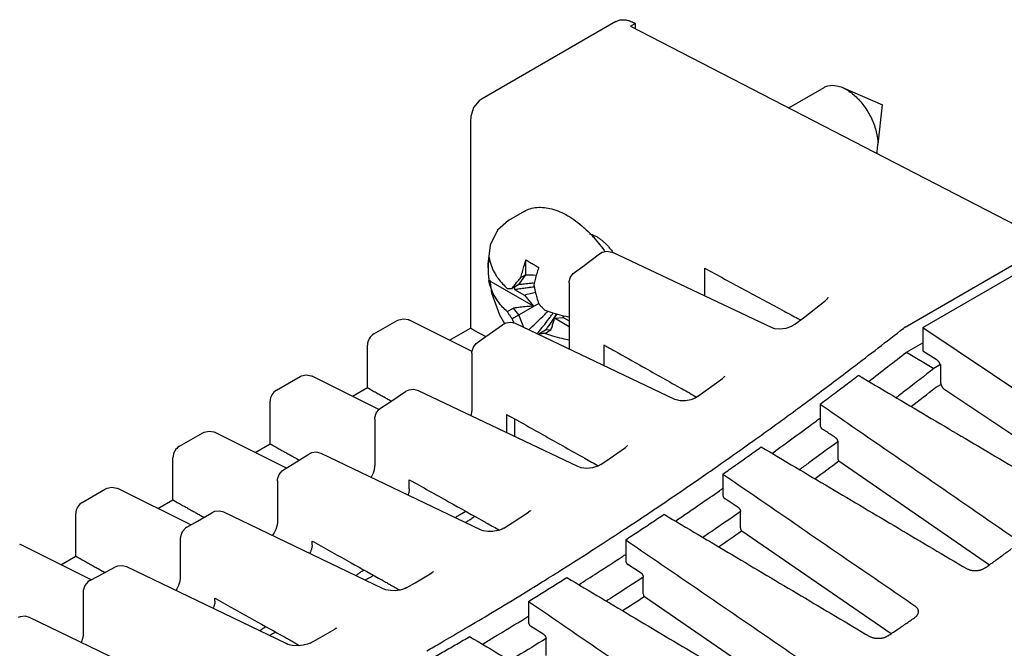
# Model space of a CAD drawing. Header units: inches. Extents: x 0 to 22, y 0 to 17.
# Tile 11 of 44: x 3.2 to 4.8, y 6.4 to 7.4. Entities that reach past the tile are written whole.
import ezdxf

# ---------------------------------------------------------------- set-up
doc = ezdxf.new("R2010")
doc.units = ezdxf.units.IN
doc.header["$LTSCALE"] = 1.21
doc.header["$MEASUREMENT"] = 0
doc.layers.get('0').update_dxf_attribs({"linetype": 'CONTINUOUS'})

msp = doc.modelspace()

# ---------------------------------------------------------------- linework, layer by layer
at = {"color": 7, "linetype": 'CONTINUOUS'}
for p, q in [((4.1727, 7.418), (3.9654, 7.2983)), ((4.1956, 7.411), (4.2027, 7.415)), ((4.2005, 7.4162), (4.2027, 7.415)), ((4.2027, 7.415), (4.2027, 7.4073)), ((4.1956, 7.411), (4.8461, 7.0747)), ((4.4405, 7.2844), (4.4953, 7.316)), ((4.5238, 7.3156), (4.5859, 7.2887)), ((4.579, 7.228), (4.5859, 7.2887)), ((3.9473, 7.2627), (3.9473, 6.943)), ((4.5782, 7.2214), (4.5786, 7.2281)), ((4.0305, 7.1239), (4.0065, 7.11)), ((4.1365, 7.0846), (4.1396, 7.0864)), ((3.9781, 7.0717), (3.9742, 7.0421)), ((4.6211, 6.9448), (4.8461, 7.0747)), ((4.6482, 6.9441), (4.8603, 7.0666)), ((4.0331, 7.0258), (4.0331, 7.0477)), ((4.1214, 7.0387), (4.1472, 7.0582)), ((4.1588, 7.0622), (4.1664, 7.0609)), ((4.1664, 7.0609), (4.1678, 7.0603)), ((4.4147, 6.9434), (4.1678, 7.0603)), ((3.9742, 7.0419), (3.9743, 7.0365)), ((4.1084, 7.0291), (4.1214, 7.0387)), ((4.3103, 6.9929), (4.3103, 7.0358)), ((3.9772, 7.0171), (3.98, 6.9977)), ((4.0225, 7.0107), (4.0331, 7.0258)), ((4.0331, 7.0258), (4.0257, 7.0215)), ((4.0449, 6.9772), (3.9761, 7.0169)), ((4.0225, 7.0107), (4.0121, 7.0047)), ((4.0159, 7.0069), (4.0159, 7.0031)), ((4.0159, 7.0031), (4.0312, 6.9943)), ((4.1003, 7.013), (4.1003, 6.9105)), ((3.98, 6.9977), (3.9924, 6.9635)), ((4.0312, 6.9943), (4.0449, 6.9772)), ((4.4991, 6.9872), (4.4969, 6.9852)), ((4.5007, 6.9893), (4.4991, 6.9872)), ((4.5009, 6.9896), (4.5007, 6.9893)), ((4.5009, 6.9896), (4.5016, 6.9911)), ((4.5009, 6.9896), (4.5009, 6.9896)), ((4.5016, 6.9911), (4.5016, 6.9911)), ((4.0045, 6.9686), (4.0139, 6.974)), ((4.0531, 6.981), (4.0121, 6.9574)), ((4.0225, 6.9634), (4.0139, 6.974)), ((4.4654, 6.9608), (4.4969, 6.9852)), ((3.8436, 6.9576), (3.8512, 6.9563)), ((3.8512, 6.9563), (3.853, 6.9555)), ((3.9924, 6.9635), (4.0003, 6.9501)), ((4.0301, 6.9439), (4.0225, 6.9634)), ((4.0776, 6.9583), (4.0913, 6.9596)), ((4.1003, 6.9452), (4.0776, 6.9583)), ((4.0913, 6.9596), (4.1003, 6.9543)), ((4.4496, 6.9487), (4.4654, 6.9608)), ((3.7977, 6.934), (3.834, 6.9549)), ((3.95, 6.9071), (3.853, 6.9555)), ((3.9151, 6.9245), (3.9473, 6.9431)), ((3.9712, 6.9299), (3.9971, 6.9482)), ((4.0024, 6.9509), (3.9971, 6.9482)), ((4.2642, 6.8327), (4.0173, 6.95)), ((4.6482, 6.9441), (4.6482, 6.9079)), ((4.6482, 6.9441), (4.9481, 6.743)), ((3.9529, 6.9398), (3.9713, 6.93)), ((3.9583, 6.9208), (3.9712, 6.9299)), ((4.0635, 6.9397), (4.0531, 6.9337)), ((4.0627, 6.935), (4.0721, 6.9404)), ((4.0721, 6.9404), (4.0635, 6.9397)), ((3.7877, 6.8509), (3.7877, 6.9167)), ((4.154, 6.9172), (4.154, 6.885)), ((4.6229, 6.9059), (4.6482, 6.9204)), ((3.9497, 6.9044), (3.9497, 6.8171)), ((4.6229, 6.9059), (4.6654, 6.8806)), ((4.6482, 6.9079), (4.6689, 6.8948)), ((4.6757, 6.8865), (4.6654, 6.8806)), ((4.6757, 6.8865), (4.6748, 6.887)), ((4.6757, 6.8865), (4.6757, 6.8599)), ((3.6471, 6.847), (3.6834, 6.868)), ((3.693, 6.8707), (3.7006, 6.8693)), ((3.7006, 6.8693), (3.7023, 6.8686)), ((3.8057, 6.817), (3.7023, 6.8686)), ((4.3122, 6.8463), (4.3378, 6.8649)), ((4.3406, 6.8675), (4.3378, 6.8649)), ((3.7645, 6.8375), (3.7877, 6.8509)), ((4.6678, 6.851), (4.6764, 6.8559)), ((3.8211, 6.8275), (3.847, 6.8447)), ((3.8519, 6.8471), (3.847, 6.8447)), ((4.1136, 6.7285), (3.8667, 6.8462)), ((4.2994, 6.837), (4.3122, 6.8463)), ((4.9101, 6.6949), (4.6822, 6.8477)), ((3.6371, 6.7639), (3.6371, 6.8297)), ((3.8081, 6.819), (3.8211, 6.8275)), ((4.4891, 6.8254), (4.4891, 6.7926)), ((3.9497, 6.8171), (3.9497, 6.8155)), ((4.0033, 6.8095), (4.0033, 6.7813)), ((3.7991, 6.8023), (3.7991, 6.7301)), ((4.0162, 6.7749), (4.0162, 6.8023)), ((3.4965, 6.76), (3.5328, 6.781)), ((3.5424, 6.7837), (3.55, 6.7824)), ((3.55, 6.7824), (3.5517, 6.7816)), ((3.6624, 6.7263), (3.5517, 6.7816)), ((3.6139, 6.7505), (3.6371, 6.7639)), ((4.1621, 6.7406), (4.1876, 6.7581)), ((4.1904, 6.7605), (4.1877, 6.7582)), ((4.1909, 6.7612), (4.1904, 6.7605)), ((4.1908, 6.7608), (4.1909, 6.7612)), ((4.5164, 6.7671), (4.5164, 6.7418)), ((3.4865, 6.677), (3.4865, 6.7427)), ((3.671, 6.7316), (3.6968, 6.7477)), ((3.7014, 6.7498), (3.6968, 6.7477)), ((3.963, 6.6307), (3.7161, 6.7488)), ((3.658, 6.7236), (3.671, 6.7316)), ((3.7991, 6.7301), (3.799, 6.7285)), ((4.1493, 6.7319), (4.1621, 6.7406)), ((4.5182, 6.7374), (4.7517, 6.5767)), ((3.7939, 6.7131), (3.793, 6.712)), ((3.7965, 6.7183), (3.7939, 6.7131)), ((4.3385, 6.7171), (4.3385, 6.6844)), ((3.3918, 6.6967), (3.3994, 6.6954)), ((3.6485, 6.7066), (3.6485, 6.6431)), ((3.8527, 6.6944), (3.8527, 6.7082)), ((3.3459, 6.6731), (3.3822, 6.6941)), ((3.3994, 6.6954), (3.4011, 6.6946)), ((3.5141, 6.6382), (3.4011, 6.6946)), ((3.4633, 6.6636), (3.4865, 6.677)), ((4.3624, 6.6653), (4.3418, 6.6785)), ((3.3359, 6.59), (3.3359, 6.6558)), ((3.5209, 6.6421), (3.5468, 6.657)), ((3.5509, 6.6589), (3.5468, 6.657)), ((3.8124, 6.5394), (3.5655, 6.6578)), ((3.9302, 6.6537), (3.9401, 6.6594)), ((4.012, 6.6414), (4.0375, 6.6579)), ((4.0402, 6.6601), (4.0375, 6.6579)), ((4.0405, 6.6604), (4.0402, 6.6601)), ((4.3658, 6.6335), (4.3658, 6.659)), ((3.508, 6.6346), (3.5209, 6.6421)), ((3.6485, 6.6431), (3.6484, 6.6415)), ((3.9992, 6.6333), (4.012, 6.6414)), ((3.6433, 6.6261), (3.6402, 6.622)), ((3.6459, 6.6314), (3.6433, 6.6261)), ((4.3676, 6.6291), (4.3675, 6.6291)), ((4.3676, 6.6291), (4.5994, 6.4699)), ((3.2487, 6.6084), (3.2505, 6.6077)), ((3.3599, 6.553), (3.2505, 6.6077)), ((3.4979, 6.6173), (3.4979, 6.5562)), ((3.7021, 6.6074), (3.7021, 6.6133)), ((4.1879, 6.6153), (4.1879, 6.5831)), ((3.3127, 6.5766), (3.3359, 6.59)), ((4.2118, 6.5636), (4.1912, 6.5769)), ((3.3708, 6.5589), (3.3967, 6.5728)), ((3.4004, 6.5743), (3.3967, 6.5728)), ((3.6618, 6.4544), (3.4149, 6.5732)), ((3.7796, 6.5668), (3.7825, 6.5684)), ((3.8619, 6.5487), (3.8874, 6.564)), ((3.8891, 6.5651), (3.8874, 6.564)), ((3.3579, 6.552), (3.3708, 6.5589)), ((3.4953, 6.5444), (3.4926, 6.5392)), ((3.4979, 6.5562), (3.4978, 6.5546)), ((3.8491, 6.5411), (3.8619, 6.5487)), ((4.2152, 6.5317), (4.2152, 6.5574)), ((3.3473, 6.5343), (3.3473, 6.4692)), ((3.4926, 6.5392), (3.4908, 6.5367)), ((3.5515, 6.5204), (3.5515, 6.5247)), ((4.0372, 6.5199), (4.0372, 6.4878)), ((4.217, 6.5272), (4.2167, 6.5274)), ((4.217, 6.5272), (4.4471, 6.3697)), ((3.2499, 6.4961), (3.2467, 6.4948)), ((3.5112, 6.3758), (3.2643, 6.495)), ((3.3473, 6.4692), (3.3472, 6.4676)), ((3.629, 6.4798), (3.6306, 6.4807)), ((3.7118, 6.4623), (3.7374, 6.4766)), ((4.0612, 6.4684), (4.0406, 6.4816)), ((3.3446, 6.4574), (3.3441, 6.4564)), ((3.699, 6.4552), (3.7118, 6.4623)), ((4.0645, 6.4362), (4.0645, 6.4622))]:
    msp.add_line(p, q, dxfattribs=at)
for points in [[(3.9654, 7.2983), (3.9609, 7.2951), (3.9523, 7.2846), (3.9479, 7.2707), (3.9473, 7.2627)], [(4.0065, 7.11), (3.9895, 7.0948), (3.9781, 7.0717)], [(4.1472, 7.0582), (4.1513, 7.0605), (4.1588, 7.0622)], [(4.1003, 7.013), (4.1005, 7.0152), (4.1025, 7.022), (4.1067, 7.0277), (4.1084, 7.0291)], [(3.834, 6.9549), (3.8362, 6.956), (3.8436, 6.9576)], [(4.0173, 6.95), (4.01, 6.9519), (4.0024, 6.9509)], [(4.4496, 6.9487), (4.4446, 6.9456), (4.436, 6.9425), (4.4269, 6.9414), (4.4191, 6.942), (4.4147, 6.9434)], [(3.9497, 6.9044), (3.9498, 6.9066), (3.9519, 6.9136), (3.9564, 6.9194), (3.9583, 6.9208)], [(3.6834, 6.868), (3.6856, 6.8691), (3.693, 6.8707)], [(4.3414, 6.8684), (4.3414, 6.8686), (4.3406, 6.8675)], [(3.8667, 6.8462), (3.8595, 6.8481), (3.8519, 6.8471)], [(4.2994, 6.837), (4.2958, 6.8348), (4.2887, 6.8321), (4.2804, 6.8306), (4.2725, 6.8306), (4.2664, 6.8318), (4.2642, 6.8327)], [(3.7991, 6.8023), (3.7992, 6.8045), (3.8014, 6.8116), (3.8061, 6.8175), (3.8081, 6.819)], [(3.9497, 6.8155), (3.9487, 6.81), (3.9478, 6.8075)], [(3.5328, 6.781), (3.535, 6.7821), (3.5424, 6.7837)], [(3.7161, 6.7488), (3.7089, 6.7507), (3.7014, 6.7498)], [(3.799, 6.7285), (3.7981, 6.7231), (3.7965, 6.7183)], [(4.1493, 6.7319), (4.1447, 6.7294), (4.1365, 6.7269), (4.1272, 6.7259), (4.1189, 6.7267), (4.1136, 6.7285)], [(3.6485, 6.7066), (3.6486, 6.7089), (3.6509, 6.7161), (3.6558, 6.722), (3.658, 6.7236)], [(3.3822, 6.6941), (3.3844, 6.6952), (3.3918, 6.6967)], [(3.5655, 6.6578), (3.5584, 6.6597), (3.5509, 6.6589)], [(3.6484, 6.6415), (3.6475, 6.6361), (3.6459, 6.6314)], [(3.508, 6.6346), (3.5057, 6.6331), (3.5006, 6.6273), (3.498, 6.6198), (3.4979, 6.6173)], [(3.9992, 6.6333), (3.9965, 6.6318), (3.9901, 6.6295), (3.9822, 6.6281), (3.9741, 6.6281), (3.9672, 6.6292), (3.963, 6.6307)], [(3.4149, 6.5732), (3.4078, 6.5751), (3.4004, 6.5743)], [(3.8901, 6.566), (3.8902, 6.5662), (3.8891, 6.5651)], [(3.3579, 6.552), (3.3554, 6.5504), (3.3501, 6.5446), (3.3474, 6.5369), (3.3473, 6.5343)], [(3.4978, 6.5546), (3.4968, 6.5491), (3.4953, 6.5444)], [(3.8491, 6.5411), (3.8465, 6.5397), (3.84, 6.5376), (3.8318, 6.5364), (3.8234, 6.5366), (3.8163, 6.5379), (3.8124, 6.5394)], [(3.2643, 6.495), (3.2573, 6.4969), (3.2499, 6.4961)], [(3.7397, 6.478), (3.7398, 6.4783), (3.739, 6.4776), (3.7374, 6.4766)], [(3.3472, 6.4676), (3.3462, 6.4622), (3.3446, 6.4574)], [(3.699, 6.4552), (3.6952, 6.4535), (3.6882, 6.4518), (3.6798, 6.451), (3.6714, 6.4516), (3.6646, 6.4532), (3.6618, 6.4544)]]:
    msp.add_lwpolyline(points, dxfattribs=at)
for centre in [(3.8077, 6.9167), (3.6571, 6.8297), (3.5065, 6.7427), (3.3559, 6.6558)]:
    msp.add_arc(centre, 0.02, 120.0296, 179.9692, dxfattribs=at)
for points, knots in [([(4.1727, 7.418), (4.1728, 7.418), (4.1736, 7.4185), (4.1752, 7.4193), (4.1777, 7.4201), (4.1802, 7.4206), (4.1829, 7.4208), (4.1857, 7.4207), (4.1885, 7.4204), (4.1904, 7.42), (4.1914, 7.4197)], [0, 0, 0, 0, 0.017932, 0.148152, 0.279835, 0.414239, 0.552711, 0.695881, 0.844817, 1, 1, 1, 1]), ([(4.1914, 7.4197), (4.1924, 7.4195), (4.1944, 7.4188), (4.1968, 7.4179), (4.1982, 7.4173), (4.1985, 7.4171)], [0, 0, 0, 0, 0.409413, 0.836641, 1, 1, 1, 1]), ([(4.4953, 7.316), (4.4971, 7.317), (4.5034, 7.3196), (4.5135, 7.3194), (4.5209, 7.3169), (4.5238, 7.3157)], [0, 0, 0, 0, 0.212533, 0.676269, 1, 1, 1, 1]), ([(4.5238, 7.3157), (4.5259, 7.3148), (4.5335, 7.3108), (4.5458, 7.3012), (4.5591, 7.2855), (4.5698, 7.2671), (4.5767, 7.2477), (4.5786, 7.2344), (4.5786, 7.2281)], [0, 0, 0, 0, 0.062185, 0.237624, 0.43111, 0.631076, 0.824578, 1, 1, 1, 1]), ([(4.0305, 7.1239), (4.0365, 7.1273), (4.051, 7.1316), (4.0749, 7.1286), (4.0997, 7.1175), (4.1155, 7.1057), (4.1234, 7.0985), (4.1238, 7.0982)], [0, 0, 0, 0, 0.201539, 0.426861, 0.68835, 0.986183, 1, 1, 1, 1]), ([(4.1238, 7.0982), (4.1317, 7.0911), (4.1424, 7.0796), (4.1517, 7.0672), (4.1545, 7.0632)], [0, 0, 0, 0, 0.686719, 1, 1, 1, 1]), ([(4.1321, 7.0893), (4.1331, 7.089), (4.1355, 7.0882), (4.1394, 7.0866), (4.1436, 7.0843), (4.1479, 7.0815), (4.1521, 7.0782), (4.1562, 7.0745), (4.1602, 7.0704), (4.164, 7.066), (4.1668, 7.0624), (4.1682, 7.0604), (4.1685, 7.06)], [0, 0, 0, 0, 0.064085, 0.160267, 0.261888, 0.368843, 0.480772, 0.597175, 0.717485, 0.841073, 0.967192, 1, 1, 1, 1]), ([(4.0331, 7.0477), (4.0332, 7.0478), (4.0332, 7.048), (4.0334, 7.0483), (4.0334, 7.0485), (4.0335, 7.0486)], [0, 0, 0, 0, 0.333242, 0.666538, 1, 1, 1, 1]), ([(4.0335, 7.0486), (4.0356, 7.0473), (4.0398, 7.0448), (4.0441, 7.0423), (4.0464, 7.0411)], [0, 0, 0, 0, 0.490865, 1, 1, 1, 1]), ([(4.0257, 7.0215), (4.0264, 7.0243), (4.0278, 7.0301), (4.0294, 7.0357), (4.0302, 7.0386)], [0, 0, 0, 0, 0.486623, 1, 1, 1, 1]), ([(4.0529, 7.0363), (4.0519, 7.0333), (4.05, 7.0274), (4.0476, 7.0186), (4.0462, 7.0129), (4.0455, 7.0101)], [0, 0, 0, 0, 0.350175, 0.683394, 1, 1, 1, 1]), ([(4.0532, 7.0372), (4.0532, 7.0371), (4.0531, 7.0369), (4.053, 7.0366), (4.053, 7.0364), (4.0529, 7.0363)], [0, 0, 0, 0, 0.333456, 0.666751, 1, 1, 1, 1]), ([(4.3103, 7.0358), (4.3308, 7.0247), (4.372, 7.0025), (4.4201, 6.9766), (4.4476, 6.9617), (4.4546, 6.958)], [0, 0, 0, 0, 0.427773, 0.855042, 1, 1, 1, 1]), ([(3.9749, 7.0296), (3.975, 7.0275), (3.9753, 7.0233), (3.9758, 7.019), (3.9761, 7.0169)], [0, 0, 0, 0, 0.493466, 1, 1, 1, 1]), ([(3.9875, 7.0242), (3.9884, 7.0228), (3.9914, 7.0185), (3.997, 7.0118), (4.002, 7.0068), (4.0045, 7.0045)], [0, 0, 0, 0, 0.188939, 0.606892, 1, 1, 1, 1]), ([(4.0045, 6.9686), (4.002, 6.9709), (3.997, 6.9758), (3.99, 6.9842), (3.9838, 6.9938), (3.9802, 7.0017), (3.9787, 7.0064), (3.9784, 7.0073)], [0, 0, 0, 0, 0.216449, 0.447035, 0.689096, 0.942359, 1, 1, 1, 1]), ([(4.0045, 7.0045), (4.0053, 7.0045), (4.007, 7.0045), (4.0095, 7.0046), (4.0112, 7.0047), (4.0121, 7.0047)], [0, 0, 0, 0, 0.324302, 0.657782, 1, 1, 1, 1]), ([(4.0121, 7.0047), (4.0134, 7.0065), (4.0162, 7.0101), (4.019, 7.0136), (4.0205, 7.0154)], [0, 0, 0, 0, 0.481457, 1, 1, 1, 1]), ([(4.0455, 7.0101), (4.0462, 7.0066), (4.0476, 6.9999), (4.0502, 6.9902), (4.0521, 6.9841), (4.0531, 6.981)], [0, 0, 0, 0, 0.355265, 0.682109, 1, 1, 1, 1]), ([(4.0449, 6.9772), (4.0416, 6.9769), (4.0348, 6.9764), (4.0245, 6.9753), (4.0175, 6.9745), (4.0139, 6.974)], [0, 0, 0, 0, 0.31966, 0.653177, 1, 1, 1, 1]), ([(4.0531, 6.981), (4.0541, 6.9799), (4.0562, 6.9776), (4.0594, 6.9742), (4.0616, 6.972), (4.0627, 6.9709)], [0, 0, 0, 0, 0.329366, 0.662713, 1, 1, 1, 1]), ([(4.0121, 6.9574), (4.0112, 6.9586), (4.0095, 6.961), (4.0069, 6.9648), (4.0053, 6.9673), (4.0045, 6.9686)], [0, 0, 0, 0, 0.331501, 0.664864, 1, 1, 1, 1]), ([(4.0627, 6.9709), (4.0668, 6.9694), (4.0757, 6.9664), (4.0848, 6.9639), (4.0897, 6.9627)], [0, 0, 0, 0, 0.466025, 1, 1, 1, 1]), ([(4.0731, 6.9631), (4.0737, 6.9639), (4.0745, 6.965), (4.0754, 6.9661), (4.0757, 6.9665)], [0, 0, 0, 0, 0.67754, 1, 1, 1, 1]), ([(4.0743, 6.9542), (4.0754, 6.9558), (4.0779, 6.9593), (4.0802, 6.9629), (4.0816, 6.965)], [0, 0, 0, 0, 0.442049, 1, 1, 1, 1]), ([(4.0743, 6.9466), (4.0749, 6.9486), (4.0761, 6.9525), (4.0772, 6.9564), (4.0776, 6.9583)], [0, 0, 0, 0, 0.513186, 1, 1, 1, 1]), ([(3.9524, 6.9401), (3.9521, 6.9403), (3.9515, 6.9406), (3.9507, 6.9411), (3.9499, 6.9415), (3.9492, 6.9419), (3.9486, 6.9423), (3.9481, 6.9426), (3.9477, 6.9428), (3.9475, 6.9429), (3.9473, 6.943), (3.9473, 6.943)], [0, 0, 0, 0, 0.180374, 0.346726, 0.497727, 0.632974, 0.750693, 0.849105, 0.926069, 0.978408, 1, 1, 1, 1]), ([(4.6199, 6.9441), (4.6197, 6.944), (4.6195, 6.9437), (4.619, 6.9434), (4.6188, 6.9432), (4.6186, 6.9431)], [0, 0, 0, 0, 0.341777, 0.668744, 1, 1, 1, 1]), ([(4.6211, 6.9448), (4.621, 6.9447), (4.6207, 6.9446), (4.6203, 6.9443), (4.62, 6.9442), (4.6199, 6.9441)], [0, 0, 0, 0, 0.335061, 0.675293, 1, 1, 1, 1]), ([(3.9529, 6.9398), (3.9528, 6.9398), (3.9527, 6.9399), (3.9526, 6.94), (3.9525, 6.9401), (3.9524, 6.9401)], [0, 0, 0, 0, 0.335553, 0.668889, 1, 1, 1, 1]), ([(4.0594, 6.9345), (4.0583, 6.9343), (4.0562, 6.9341), (4.0542, 6.9338), (4.0531, 6.9337)], [0, 0, 0, 0, 0.508929, 1, 1, 1, 1]), ([(4.1003, 6.9244), (4.0968, 6.9252), (4.0883, 6.927), (4.0757, 6.9305), (4.0668, 6.9335), (4.0627, 6.935)], [0, 0, 0, 0, 0.277231, 0.662841, 1, 1, 1, 1]), ([(4.1705, 6.9079), (4.1852, 6.8996), (4.2202, 6.88), (4.2627, 6.8561), (4.2905, 6.8405), (4.2981, 6.8362)], [0, 0, 0, 0, 0.34631, 0.821662, 1, 1, 1, 1]), ([(4.6654, 6.8806), (4.6509, 6.8692), (4.6315, 6.8541), (4.6119, 6.8391), (4.6071, 6.8354)], [0, 0, 0, 0, 0.7507, 1, 1, 1, 1]), ([(4.6689, 6.8948), (4.6692, 6.8947), (4.6697, 6.8943), (4.6704, 6.8938), (4.6711, 6.8931), (4.6717, 6.8924), (4.6724, 6.8916), (4.673, 6.8907), (4.6735, 6.8899), (4.674, 6.8889), (4.6745, 6.888), (4.6747, 6.8874), (4.6748, 6.887)], [0, 0, 0, 0, 0.087922, 0.180235, 0.276191, 0.375604, 0.477441, 0.581277, 0.686233, 0.791483, 0.89638, 1, 1, 1, 1]), ([(4.4891, 6.8254), (4.4957, 6.8303), (4.5089, 6.8402), (4.5288, 6.855), (4.542, 6.865), (4.5486, 6.87)], [0, 0, 0, 0, 0.332649, 0.665984, 1, 1, 1, 1]), ([(4.5486, 6.87), (4.5839, 6.8491), (4.6547, 6.8072), (4.761, 6.7444), (4.8319, 6.7024), (4.8674, 6.6814)], [0, 0, 0, 0, 0.332673, 0.666007, 1, 1, 1, 1]), ([(3.7877, 6.8509), (3.7877, 6.8509), (3.788, 6.8507), (3.7882, 6.8506), (3.7886, 6.8504), (3.7891, 6.8501), (3.7898, 6.8497), (3.7905, 6.8493), (3.7913, 6.8488), (3.7921, 6.8483), (3.7927, 6.848), (3.7931, 6.8478)], [0, 0, 0, 0, 0.023612, 0.078542, 0.157388, 0.257059, 0.37561, 0.510935, 0.659363, 0.815592, 1, 1, 1, 1]), ([(4.6757, 6.8599), (4.6757, 6.8596), (4.6757, 6.8589), (4.6759, 6.858), (4.6761, 6.857), (4.6762, 6.8563), (4.6764, 6.856), (4.6764, 6.8559)], [0, 0, 0, 0, 0.226833, 0.465218, 0.713141, 0.970003, 1, 1, 1, 1]), ([(4.6764, 6.8559), (4.6765, 6.8556), (4.6767, 6.855), (4.6771, 6.8541), (4.6776, 6.8531), (4.6781, 6.8522), (4.6787, 6.8513), (4.6794, 6.8504), (4.68, 6.8496), (4.6807, 6.8489), (4.6815, 6.8483), (4.682, 6.8479), (4.6822, 6.8477)], [0, 0, 0, 0, 0.091156, 0.196032, 0.301766, 0.407613, 0.512828, 0.61628, 0.717592, 0.815583, 0.909993, 1, 1, 1, 1]), ([(3.7928, 6.8479), (3.7951, 6.8467), (3.7994, 6.8443), (3.8058, 6.8407), (3.812, 6.8373), (3.818, 6.8339), (3.8222, 6.8316), (3.8246, 6.8303), (3.8249, 6.8301)], [0, 0, 0, 0, 0.21001, 0.40779, 0.598771, 0.784709, 0.96718, 1, 1, 1, 1]), ([(4.3892, 6.7711), (4.4131, 6.7882), (4.4434, 6.8102), (4.4736, 6.8325), (4.4801, 6.8374)], [0, 0, 0, 0, 0.782595, 1, 1, 1, 1]), ([(4.4891, 6.8254), (4.522, 6.8027), (4.588, 6.7573), (4.6871, 6.6891), (4.7533, 6.6435), (4.7864, 6.6207)], [0, 0, 0, 0, 0.332576, 0.665909, 1, 1, 1, 1]), ([(4.0033, 6.8095), (4.0236, 6.7982), (4.0641, 6.7755), (4.1045, 6.7528), (4.1247, 6.7415)], [0, 0, 0, 0, 0.500307, 1, 1, 1, 1]), ([(4.4146, 6.7491), (4.4311, 6.761), (4.454, 6.7777), (4.4767, 6.7945), (4.4831, 6.7992)], [0, 0, 0, 0, 0.719283, 1, 1, 1, 1]), ([(4.4891, 6.7929), (4.4891, 6.7927), (4.4891, 6.7924), (4.4892, 6.7918), (4.4893, 6.7912), (4.4895, 6.7906), (4.4898, 6.79), (4.4901, 6.7894), (4.4904, 6.7889), (4.4908, 6.7883), (4.4911, 6.7878), (4.4916, 6.7874), (4.492, 6.787), (4.4923, 6.7868), (4.4924, 6.7867)], [0, 0, 0, 0, 0.075337, 0.155683, 0.239707, 0.325818, 0.413783, 0.503344, 0.5927, 0.680067, 0.76523, 0.847937, 0.926614, 1, 1, 1, 1]), ([(4.513, 6.7734), (4.5107, 6.7749), (4.5062, 6.7778), (4.4993, 6.7823), (4.4947, 6.7852), (4.4924, 6.7867)], [0, 0, 0, 0, 0.333361, 0.666694, 1, 1, 1, 1]), ([(4.513, 6.7734), (4.5132, 6.7733), (4.5135, 6.7731), (4.5139, 6.7727), (4.5143, 6.7723), (4.5147, 6.7718), (4.5151, 6.7713), (4.5154, 6.7707), (4.5157, 6.7701), (4.5159, 6.7695), (4.5161, 6.7689), (4.5163, 6.7683), (4.5164, 6.7678), (4.5164, 6.7674), (4.5164, 6.7672)], [0, 0, 0, 0, 0.073389, 0.15207, 0.23478, 0.319945, 0.407314, 0.496671, 0.586233, 0.674197, 0.760306, 0.844327, 0.924668, 1, 1, 1, 1]), ([(3.6371, 6.7639), (3.6371, 6.7639), (3.6374, 6.7638), (3.6375, 6.7637), (3.638, 6.7634), (3.6385, 6.7631), (3.6392, 6.7627), (3.6399, 6.7623), (3.6406, 6.7619), (3.6415, 6.7614), (3.6421, 6.761), (3.6425, 6.7608)], [0, 0, 0, 0, 0.023612, 0.078542, 0.157388, 0.257059, 0.37561, 0.510935, 0.659363, 0.815592, 1, 1, 1, 1]), ([(3.6422, 6.761), (3.6445, 6.7597), (3.6488, 6.7573), (3.6552, 6.7537), (3.6614, 6.7503), (3.6673, 6.747), (3.6732, 6.7437), (3.6782, 6.7409), (3.6812, 6.7393), (3.6823, 6.7387)], [0, 0, 0, 0, 0.16794, 0.3261, 0.478823, 0.627513, 0.77343, 0.917961, 1, 1, 1, 1]), ([(4.33, 6.7292), (4.347, 6.7411), (4.3668, 6.7551), (4.3865, 6.7691), (4.3892, 6.7711)], [0, 0, 0, 0, 0.860955, 1, 1, 1, 1]), ([(4.3613, 6.7331), (4.3669, 6.737), (4.3792, 6.7457), (4.3913, 6.7544), (4.3979, 6.7591)], [0, 0, 0, 0, 0.458084, 1, 1, 1, 1]), ([(4.3979, 6.7591), (4.4333, 6.7381), (4.5041, 6.6962), (4.6104, 6.6332), (4.6813, 6.5911), (4.7168, 6.5701)], [0, 0, 0, 0, 0.332665, 0.665999, 1, 1, 1, 1]), ([(4.5164, 6.7671), (4.5016, 6.7562), (4.4819, 6.7417), (4.4621, 6.7274), (4.4572, 6.7239)], [0, 0, 0, 0, 0.75415, 1, 1, 1, 1]), ([(4.2391, 6.6668), (4.2599, 6.6809), (4.2903, 6.7016), (4.3205, 6.7225), (4.33, 6.7292)], [0, 0, 0, 0, 0.684101, 1, 1, 1, 1]), ([(4.5164, 6.7418), (4.5164, 6.7409), (4.5166, 6.7392), (4.5176, 6.7378), (4.5182, 6.7374)], [0, 0, 0, 0, 0.563849, 1, 1, 1, 1]), ([(4.3385, 6.7171), (4.3714, 6.6944), (4.4374, 6.6491), (4.5365, 6.5811), (4.6027, 6.5357), (4.6358, 6.513)], [0, 0, 0, 0, 0.332593, 0.665927, 1, 1, 1, 1]), ([(3.8527, 6.7082), (3.873, 6.6969), (3.912, 6.6751), (3.951, 6.6533), (3.9698, 6.6428)], [0, 0, 0, 0, 0.519048, 1, 1, 1, 1]), ([(3.8527, 6.6944), (3.8527, 6.6939), (3.8527, 6.6928), (3.8525, 6.6912), (3.8522, 6.6896), (3.8518, 6.6879), (3.8513, 6.6862), (3.8508, 6.6851), (3.8506, 6.6845), (3.8506, 6.6845)], [0, 0, 0, 0, 0.151237, 0.308894, 0.472286, 0.640926, 0.813738, 0.990183, 1, 1, 1, 1]), ([(4.2649, 6.6442), (4.278, 6.6531), (4.3007, 6.6686), (4.3234, 6.6844), (4.333, 6.6911)], [0, 0, 0, 0, 0.573627, 1, 1, 1, 1]), ([(4.3385, 6.6847), (4.3385, 6.6846), (4.3385, 6.6842), (4.3386, 6.6836), (4.3387, 6.683), (4.3389, 6.6824), (4.3392, 6.6818), (4.3394, 6.6812), (4.3398, 6.6807), (4.3401, 6.6802), (4.3405, 6.6797), (4.3409, 6.6792), (4.3414, 6.6789), (4.3417, 6.6786), (4.3418, 6.6785)], [0, 0, 0, 0, 0.075022, 0.155087, 0.238877, 0.324806, 0.412641, 0.50214, 0.591506, 0.678958, 0.764274, 0.847217, 0.926216, 1, 1, 1, 1]), ([(3.4865, 6.677), (3.4865, 6.677), (3.4868, 6.6768), (3.4869, 6.6767), (3.4874, 6.6764), (3.4879, 6.6761), (3.4885, 6.6758), (3.4893, 6.6754), (3.49, 6.6749), (3.4909, 6.6744), (3.4915, 6.6741), (3.4918, 6.6739)], [0, 0, 0, 0, 0.023612, 0.078542, 0.157388, 0.257059, 0.37561, 0.510935, 0.659363, 0.815592, 1, 1, 1, 1]), ([(3.4916, 6.674), (3.4938, 6.6728), (3.4982, 6.6703), (3.5046, 6.6668), (3.5108, 6.6634), (3.5167, 6.66), (3.5226, 6.6568), (3.5284, 6.6535), (3.5324, 6.6513), (3.5345, 6.6501), (3.5347, 6.65)], [0, 0, 0, 0, 0.156321, 0.303539, 0.445696, 0.584099, 0.719921, 0.854453, 0.989089, 1, 1, 1, 1]), ([(4.1799, 6.6275), (4.1938, 6.6366), (4.2136, 6.6497), (4.2333, 6.6629), (4.2391, 6.6668)], [0, 0, 0, 0, 0.704016, 1, 1, 1, 1]), ([(3.9239, 6.6494), (3.9243, 6.6496), (3.925, 6.6502), (3.9263, 6.6512), (3.9276, 6.6521), (3.9289, 6.6529), (3.9298, 6.6535), (3.9302, 6.6537)], [0, 0, 0, 0, 0.16235, 0.38688, 0.601922, 0.806716, 1, 1, 1, 1]), ([(3.9542, 6.6515), (3.9532, 6.6507), (3.9504, 6.6485), (3.947, 6.6463), (3.9446, 6.6449), (3.9442, 6.6446)], [0, 0, 0, 0, 0.313671, 0.881179, 1, 1, 1, 1]), ([(4.1879, 6.6153), (4.1945, 6.6196), (4.2077, 6.6283), (4.2275, 6.6414), (4.2407, 6.6503), (4.2473, 6.6547)], [0, 0, 0, 0, 0.332585, 0.665919, 1, 1, 1, 1]), ([(4.2473, 6.6547), (4.2827, 6.6337), (4.3535, 6.5917), (4.4597, 6.5285), (4.5307, 6.4864), (4.5662, 6.4653)], [0, 0, 0, 0, 0.332656, 0.665989, 1, 1, 1, 1]), ([(4.3658, 6.659), (4.351, 6.6487), (4.3316, 6.6353), (4.3121, 6.622), (4.3075, 6.6189)], [0, 0, 0, 0, 0.765492, 1, 1, 1, 1]), ([(4.3624, 6.6653), (4.3626, 6.6652), (4.3629, 6.665), (4.3633, 6.6646), (4.3637, 6.6641), (4.3641, 6.6637), (4.3645, 6.6631), (4.3648, 6.6626), (4.3651, 6.662), (4.3653, 6.6614), (4.3655, 6.6608), (4.3657, 6.6602), (4.3657, 6.6596), (4.3658, 6.6593), (4.3658, 6.6591)], [0, 0, 0, 0, 0.073786, 0.152788, 0.235733, 0.321051, 0.408503, 0.49787, 0.587369, 0.675203, 0.761131, 0.84492, 0.924982, 1, 1, 1, 1]), ([(3.9442, 6.6446), (3.9427, 6.6437), (3.941, 6.6428), (3.9394, 6.642), (3.9393, 6.642)], [0, 0, 0, 0, 0.974596, 1, 1, 1, 1]), ([(4.089, 6.569), (4.1066, 6.5801), (4.137, 6.5995), (4.1672, 6.6191), (4.1799, 6.6275)], [0, 0, 0, 0, 0.578702, 1, 1, 1, 1]), ([(4.3658, 6.6335), (4.3658, 6.6326), (4.366, 6.631), (4.3669, 6.6296), (4.3675, 6.6291)], [0, 0, 0, 0, 0.550877, 1, 1, 1, 1]), ([(3.7021, 6.6074), (3.7021, 6.6069), (3.7021, 6.6058), (3.7019, 6.6042), (3.7016, 6.6026), (3.7013, 6.6015), (3.7012, 6.601)], [0, 0, 0, 0, 0.235966, 0.481951, 0.736881, 1, 1, 1, 1]), ([(3.7046, 6.6119), (3.724, 6.6011), (3.7595, 6.5813), (3.795, 6.5615), (3.811, 6.5526)], [0, 0, 0, 0, 0.547323, 1, 1, 1, 1]), ([(4.1879, 6.6153), (4.2208, 6.5927), (4.2868, 6.5475), (4.3859, 6.4796), (4.4521, 6.4343), (4.4852, 6.4117)], [0, 0, 0, 0, 0.332609, 0.665942, 1, 1, 1, 1]), ([(3.3359, 6.59), (3.3359, 6.59), (3.3361, 6.5899), (3.3363, 6.5898), (3.3367, 6.5895), (3.3372, 6.5892), (3.3378, 6.5889), (3.3385, 6.5885), (3.3393, 6.588), (3.3401, 6.5875), (3.3407, 6.5872), (3.341, 6.587)], [0, 0, 0, 0, 0.022806, 0.077105, 0.156219, 0.257097, 0.377686, 0.515375, 0.66814, 0.838217, 1, 1, 1, 1]), ([(3.7012, 6.601), (3.701, 6.6004), (3.7006, 6.5993), (3.7, 6.5976), (3.6993, 6.5959), (3.6987, 6.5948), (3.6983, 6.5941), (3.6983, 6.5941)], [0, 0, 0, 0, 0.236267, 0.477501, 0.721882, 0.968646, 1, 1, 1, 1]), ([(4.7446, 6.5716), (4.7492, 6.5749), (4.7584, 6.5815), (4.7722, 6.5916), (4.7813, 6.5983), (4.7859, 6.6016)], [0, 0, 0, 0, 0.332848, 0.666182, 1, 1, 1, 1]), ([(3.341, 6.587), (3.3432, 6.5858), (3.3476, 6.5834), (3.354, 6.5798), (3.3601, 6.5764), (3.3661, 6.5731), (3.372, 6.5698), (3.3771, 6.567), (3.3802, 6.5652), (3.3814, 6.5645)], [0, 0, 0, 0, 0.16653, 0.323361, 0.474802, 0.622243, 0.766935, 0.910252, 1, 1, 1, 1]), ([(4.1153, 6.5457), (4.1247, 6.5517), (4.1473, 6.5662), (4.1699, 6.5808), (4.183, 6.5894)], [0, 0, 0, 0, 0.416558, 1, 1, 1, 1]), ([(4.1879, 6.583), (4.1879, 6.5829), (4.1879, 6.5825), (4.188, 6.5819), (4.1881, 6.5813), (4.1883, 6.5807), (4.1885, 6.5801), (4.1888, 6.5796), (4.1892, 6.579), (4.1895, 6.5785), (4.1899, 6.578), (4.1903, 6.5776), (4.1908, 6.5772), (4.1911, 6.577), (4.1912, 6.5769)], [0, 0, 0, 0, 0.074824, 0.154709, 0.238344, 0.324146, 0.411887, 0.501334, 0.590698, 0.678198, 0.763612, 0.846713, 0.925935, 1, 1, 1, 1]), ([(3.7701, 6.5597), (3.7701, 6.5597), (3.7705, 6.5601), (3.7715, 6.5609), (3.7729, 6.5621), (3.7743, 6.5632), (3.7757, 6.5642), (3.777, 6.5651), (3.7783, 6.566), (3.7792, 6.5665), (3.7796, 6.5668)], [0, 0, 0, 0, 0.003827, 0.160575, 0.314108, 0.46308, 0.607001, 0.744839, 0.876108, 1, 1, 1, 1]), ([(3.7975, 6.5601), (3.7966, 6.5595), (3.7953, 6.5587), (3.794, 6.5579), (3.7936, 6.5577)], [0, 0, 0, 0, 0.68545, 1, 1, 1, 1]), ([(4.0298, 6.5322), (4.0404, 6.5387), (4.0602, 6.5509), (4.0799, 6.5633), (4.089, 6.569)], [0, 0, 0, 0, 0.538534, 1, 1, 1, 1]), ([(4.2118, 6.5636), (4.2119, 6.5635), (4.2123, 6.5633), (4.2127, 6.5629), (4.2131, 6.5625), (4.2135, 6.562), (4.2138, 6.5615), (4.2142, 6.5609), (4.2145, 6.5603), (4.2147, 6.5598), (4.2149, 6.5592), (4.215, 6.5586), (4.2151, 6.558), (4.2152, 6.5576), (4.2152, 6.5574)], [0, 0, 0, 0, 0.074066, 0.15329, 0.236392, 0.321807, 0.409307, 0.498672, 0.588118, 0.675859, 0.76166, 0.845294, 0.925177, 1, 1, 1, 1]), ([(4.7446, 6.5716), (4.7441, 6.5712), (4.7431, 6.5706), (4.7416, 6.5697), (4.7399, 6.569), (4.7382, 6.5684), (4.7364, 6.5678), (4.7345, 6.5674), (4.7326, 6.5672), (4.7307, 6.567), (4.7288, 6.567), (4.7269, 6.5671), (4.7251, 6.5673), (4.7233, 6.5676), (4.7215, 6.5681), (4.7198, 6.5686), (4.7183, 6.5693), (4.7173, 6.5698), (4.7168, 6.5701)], [0, 0, 0, 0, 0.058465, 0.118962, 0.181033, 0.244151, 0.308361, 0.373656, 0.439419, 0.505016, 0.570299, 0.6351, 0.699134, 0.76212, 0.823939, 0.884502, 0.943326, 1, 1, 1, 1]), ([(3.7936, 6.5577), (3.792, 6.5568), (3.7893, 6.5553), (3.7865, 6.554), (3.7853, 6.5535)], [0, 0, 0, 0, 0.584705, 1, 1, 1, 1]), ([(4.0372, 6.5199), (4.0439, 6.524), (4.0571, 6.5321), (4.0769, 6.5444), (4.0901, 6.5527), (4.0967, 6.5568)], [0, 0, 0, 0, 0.332553, 0.665887, 1, 1, 1, 1]), ([(4.0967, 6.5568), (4.1321, 6.5358), (4.2028, 6.4936), (4.3091, 6.4304), (4.3801, 6.3882), (4.4156, 6.367)], [0, 0, 0, 0, 0.332646, 0.665979, 1, 1, 1, 1]), ([(4.2152, 6.5574), (4.2003, 6.5477), (4.1813, 6.5353), (4.1621, 6.5231), (4.1578, 6.5204)], [0, 0, 0, 0, 0.778408, 1, 1, 1, 1]), ([(3.9389, 6.4776), (3.9532, 6.486), (3.9836, 6.504), (4.0138, 6.5224), (4.0298, 6.5322)], [0, 0, 0, 0, 0.469117, 1, 1, 1, 1]), ([(4.2152, 6.5317), (4.2152, 6.5308), (4.2153, 6.5292), (4.2162, 6.5279), (4.2167, 6.5274)], [0, 0, 0, 0, 0.549805, 1, 1, 1, 1]), ([(3.5515, 6.5204), (3.5515, 6.5199), (3.5515, 6.5189), (3.5513, 6.5173), (3.551, 6.5156), (3.5506, 6.514), (3.5502, 6.5129), (3.55, 6.5123)], [0, 0, 0, 0, 0.185854, 0.379599, 0.580391, 0.787632, 1, 1, 1, 1]), ([(3.5533, 6.5237), (3.5729, 6.5127), (3.6082, 6.4931), (3.6435, 6.4735), (3.6592, 6.4648)], [0, 0, 0, 0, 0.556804, 1, 1, 1, 1]), ([(4.0372, 6.5199), (4.0702, 6.4974), (4.1362, 6.4523), (4.2353, 6.3846), (4.3015, 6.3394), (4.3346, 6.3168)], [0, 0, 0, 0, 0.332623, 0.665956, 1, 1, 1, 1]), ([(3.55, 6.5123), (3.5498, 6.5117), (3.5494, 6.5106), (3.5489, 6.5095), (3.5486, 6.5089), (3.5486, 6.5089)], [0, 0, 0, 0, 0.481512, 0.969304, 1, 1, 1, 1]), ([(4.6412, 6.504), (4.6412, 6.504), (4.6412, 6.5035), (4.6411, 6.5025), (4.6408, 6.5012), (4.6403, 6.5), (4.6396, 6.4988), (4.6388, 6.4976), (4.6378, 6.4965), (4.6366, 6.4954), (4.6358, 6.4948), (4.6353, 6.4945)], [0, 0, 0, 0, 0.018896, 0.128917, 0.241326, 0.35671, 0.475414, 0.598646, 0.727437, 0.86144, 1, 1, 1, 1]), ([(4.6358, 6.513), (4.6362, 6.5127), (4.637, 6.5121), (4.6381, 6.511), (4.6391, 6.51), (4.6398, 6.5088), (4.6405, 6.5076), (4.6409, 6.5064), (4.6411, 6.5052), (4.6412, 6.5044), (4.6412, 6.504)], [0, 0, 0, 0, 0.142652, 0.280501, 0.413094, 0.540312, 0.663475, 0.784104, 0.902792, 1, 1, 1, 1]), ([(3.9658, 6.4535), (3.9714, 6.4569), (3.994, 6.4704), (4.0164, 6.484), (4.0332, 6.4943)], [0, 0, 0, 0, 0.24961, 1, 1, 1, 1]), ([(4.0372, 6.4878), (4.0372, 6.4876), (4.0373, 6.4872), (4.0373, 6.4866), (4.0375, 6.486), (4.0377, 6.4854), (4.0379, 6.4849), (4.0382, 6.4843), (4.0385, 6.4837), (4.0389, 6.4832), (4.0393, 6.4827), (4.0397, 6.4823), (4.0401, 6.4819), (4.0404, 6.4817), (4.0406, 6.4816)], [0, 0, 0, 0, 0.074742, 0.154544, 0.2381, 0.323831, 0.411512, 0.500919, 0.59027, 0.677783, 0.76324, 0.846423, 0.92577, 1, 1, 1, 1]), ([(4.594, 6.4662), (4.5986, 6.4693), (4.6078, 6.4756), (4.6215, 6.485), (4.6307, 6.4913), (4.6353, 6.4945)], [0, 0, 0, 0, 0.332826, 0.666159, 1, 1, 1, 1]), ([(3.621, 6.474), (3.6214, 6.4744), (3.6223, 6.4751), (3.6237, 6.4762), (3.625, 6.4772), (3.6264, 6.4782), (3.6277, 6.479), (3.6286, 6.4795), (3.629, 6.4798)], [0, 0, 0, 0, 0.17261, 0.352315, 0.525925, 0.692199, 0.850549, 1, 1, 1, 1]), ([(3.643, 6.4707), (3.6414, 6.4698), (3.639, 6.4685), (3.6365, 6.4673), (3.6356, 6.4669)], [0, 0, 0, 0, 0.652962, 1, 1, 1, 1]), ([(3.6456, 6.4723), (3.6452, 6.472), (3.6443, 6.4715), (3.6434, 6.4709), (3.643, 6.4707)], [0, 0, 0, 0, 0.531333, 1, 1, 1, 1]), ([(3.8797, 6.4433), (3.887, 6.4475), (3.9068, 6.4588), (3.9265, 6.4703), (3.9389, 6.4776)], [0, 0, 0, 0, 0.368677, 1, 1, 1, 1]), ([(4.0612, 6.4684), (4.0613, 6.4683), (4.0616, 6.4681), (4.0621, 6.4677), (4.0625, 6.4673), (4.0629, 6.4668), (4.0632, 6.4663), (4.0636, 6.4657), (4.0639, 6.4651), (4.0641, 6.4645), (4.0643, 6.4639), (4.0644, 6.4633), (4.0645, 6.4628), (4.0645, 6.4624), (4.0645, 6.4622)], [0, 0, 0, 0, 0.074231, 0.153578, 0.236762, 0.32222, 0.409732, 0.499083, 0.58849, 0.67617, 0.761901, 0.845457, 0.925258, 1, 1, 1, 1]), ([(3.8866, 6.431), (3.8932, 6.4348), (3.9065, 6.4424), (3.9263, 6.4538), (3.9395, 6.4615), (3.9461, 6.4654)], [0, 0, 0, 0, 0.332523, 0.665857, 1, 1, 1, 1]), ([(3.9461, 6.4654), (3.9815, 6.4443), (4.0522, 6.402), (4.1585, 6.3386), (4.2294, 6.2963), (4.2649, 6.2752)], [0, 0, 0, 0, 0.332634, 0.665968, 1, 1, 1, 1]), ([(4.0645, 6.4622), (4.0497, 6.4531), (4.031, 6.4418), (4.0122, 6.4305), (4.0083, 6.4282)], [0, 0, 0, 0, 0.793207, 1, 1, 1, 1]), ([(4.594, 6.4662), (4.5935, 6.4659), (4.5925, 6.4653), (4.591, 6.4645), (4.5893, 6.4638), (4.5876, 6.4632), (4.5858, 6.4628), (4.584, 6.4624), (4.5821, 6.4622), (4.5802, 6.4621), (4.5782, 6.4621), (4.5763, 6.4622), (4.5745, 6.4624), (4.5727, 6.4628), (4.5709, 6.4633), (4.5692, 6.4638), (4.5676, 6.4645), (4.5666, 6.4651), (4.5662, 6.4653)], [0, 0, 0, 0, 0.057356, 0.116907, 0.178208, 0.240735, 0.304515, 0.369552, 0.435228, 0.5009, 0.566543, 0.632125, 0.697007, 0.760576, 0.822844, 0.883838, 0.943037, 1, 1, 1, 1])]:
    msp.add_open_spline(points, degree=3, knots=knots, dxfattribs=at)
for points in [[(4.1985, 7.4171), (4.1992, 7.4168), (4.1998, 7.4165), (4.2005, 7.4162)], [(4.5768, 7.214), (4.5775, 7.2164), (4.5779, 7.2189), (4.5782, 7.2214)], [(4.1545, 7.0632), (4.1549, 7.0627), (4.1552, 7.0622), (4.1555, 7.0617)], [(3.9761, 7.0528), (3.9758, 7.051), (3.9756, 7.0492), (3.9754, 7.0473)], [(3.9761, 7.0528), (3.9768, 7.0487), (3.9778, 7.0446), (3.9793, 7.0406)], [(4.0302, 7.0386), (4.0311, 7.0417), (4.0321, 7.0447), (4.0331, 7.0477)], [(3.9749, 7.0416), (3.9748, 7.0399), (3.9747, 7.0382), (3.9747, 7.0365)], [(3.9747, 7.0365), (3.9747, 7.0362), (3.9747, 7.036), (3.9747, 7.0357)], [(3.9747, 7.0357), (3.9747, 7.0348), (3.9747, 7.0339), (3.9748, 7.033)], [(3.9748, 7.033), (3.9748, 7.0328), (3.9748, 7.0325), (3.9748, 7.0323)], [(3.9748, 7.0323), (3.9748, 7.0314), (3.9748, 7.0305), (3.9749, 7.0296)], [(3.9754, 7.0473), (3.9751, 7.0454), (3.975, 7.0435), (3.9749, 7.0416)], [(3.9793, 7.0406), (3.9806, 7.0369), (3.9822, 7.0332), (3.9842, 7.0297)], [(4.0464, 7.0411), (4.0486, 7.0398), (4.0509, 7.0385), (4.0532, 7.0372)], [(3.9842, 7.0297), (3.9852, 7.0278), (3.9863, 7.026), (3.9875, 7.0242)], [(4.0205, 7.0154), (4.0222, 7.0175), (4.024, 7.0195), (4.0257, 7.0215)], [(4.0331, 7.0258), (4.0386, 7.0258), (4.044, 7.0256), (4.0494, 7.0252)], [(3.9784, 7.0073), (3.9774, 7.0104), (3.9766, 7.0136), (3.9761, 7.0169)], [(4.0159, 7.0031), (4.0184, 7.0035), (4.0209, 7.0038), (4.0234, 7.0042)], [(4.0225, 7.0107), (4.0254, 7.0111), (4.0283, 7.0115), (4.0312, 7.0118)], [(4.0234, 7.0042), (4.0263, 7.0046), (4.0292, 7.005), (4.0321, 7.0054)], [(4.0312, 7.0118), (4.0336, 7.0121), (4.0359, 7.0123), (4.0383, 7.0126)], [(4.0321, 7.0054), (4.0344, 7.0057), (4.0368, 7.006), (4.0391, 7.0063)], [(4.0383, 7.0126), (4.039, 7.0126), (4.0398, 7.0127), (4.0406, 7.0128)], [(4.0391, 7.0063), (4.0399, 7.0064), (4.0406, 7.0065), (4.0414, 7.0066)], [(4.0406, 7.0128), (4.0409, 7.0128), (4.0412, 7.0128), (4.0416, 7.0129)], [(4.0414, 7.0066), (4.0427, 7.0067), (4.0439, 7.0069), (4.0452, 7.0071)], [(4.0416, 7.0129), (4.0427, 7.013), (4.0438, 7.0131), (4.0449, 7.0131)], [(4.0452, 7.0071), (4.0454, 7.0071), (4.0456, 7.0071), (4.0458, 7.0071)], [(4.0312, 6.9943), (4.037, 6.9959), (4.0427, 6.9974), (4.0485, 6.9989)], [(4.0153, 6.9504), (4.0142, 6.9527), (4.0131, 6.955), (4.0121, 6.9574)], [(4.0377, 6.9402), (4.045, 6.9471), (4.0522, 6.954), (4.0593, 6.961)], [(4.0593, 6.961), (4.0615, 6.9633), (4.0637, 6.9655), (4.066, 6.9677)], [(4.0601, 6.9459), (4.0632, 6.9499), (4.0663, 6.9539), (4.0693, 6.958)], [(4.066, 6.9677), (4.0665, 6.9682), (4.067, 6.9687), (4.0675, 6.9692)], [(4.0693, 6.958), (4.0706, 6.9597), (4.0719, 6.9614), (4.0731, 6.9631)], [(4.0741, 6.9544), (4.0765, 6.9579), (4.0787, 6.9615), (4.081, 6.965)], [(4.0897, 6.9627), (4.0932, 6.9619), (4.0967, 6.9611), (4.1003, 6.9604)], [(4.0913, 6.9596), (4.0917, 6.9604), (4.0921, 6.9613), (4.0925, 6.9621)], [(4.4546, 6.958), (4.456, 6.9572), (4.4574, 6.9565), (4.4588, 6.9557)], [(4.0514, 6.9351), (4.0538, 6.938), (4.0561, 6.9409), (4.0584, 6.9439)], [(4.0584, 6.9439), (4.059, 6.9446), (4.0595, 6.9453), (4.0601, 6.9459)], [(4.0635, 6.9397), (4.0647, 6.9412), (4.0659, 6.9427), (4.067, 6.9442)], [(4.067, 6.9442), (4.0695, 6.9475), (4.0719, 6.9509), (4.0743, 6.9542)], [(4.0721, 6.9404), (4.0729, 6.9425), (4.0736, 6.9446), (4.0743, 6.9466)], [(4.5395, 6.8821), (4.5661, 6.9022), (4.5924, 6.9226), (4.6186, 6.9431)], [(4.0506, 6.9341), (4.0509, 6.9344), (4.0512, 6.9347), (4.0514, 6.9351)], [(4.0531, 6.9337), (4.053, 6.9335), (4.0529, 6.9333), (4.0528, 6.9331)], [(4.0627, 6.935), (4.0616, 6.9348), (4.0605, 6.9347), (4.0594, 6.9345)], [(4.154, 6.9172), (4.1545, 6.9169), (4.1551, 6.9165), (4.1557, 6.9162)], [(4.1557, 6.9162), (4.1606, 6.9135), (4.1655, 6.9107), (4.1705, 6.9079)], [(4.5644, 6.8606), (4.584, 6.8756), (4.6035, 6.8907), (4.6229, 6.9059)], [(4.4801, 6.8374), (4.5, 6.8522), (4.5198, 6.8671), (4.5395, 6.8821)], [(4.6301, 6.8217), (4.6427, 6.8314), (4.6553, 6.8412), (4.6678, 6.851)], [(4.4839, 6.7999), (4.4857, 6.8012), (4.4874, 6.8025), (4.4892, 6.8038)], [(4.4831, 6.7992), (4.4833, 6.7994), (4.4836, 6.7996), (4.4839, 6.7999)], [(4.1247, 6.7415), (4.1317, 6.7376), (4.1386, 6.7337), (4.1455, 6.7299)], [(4.3385, 6.7171), (4.3451, 6.7217), (4.3517, 6.7263), (4.3583, 6.731)], [(4.3583, 6.731), (4.3588, 6.7313), (4.3592, 6.7316), (4.3597, 6.732)], [(4.3597, 6.732), (4.3602, 6.7323), (4.3608, 6.7327), (4.3613, 6.7331)], [(4.4809, 6.7099), (4.4934, 6.719), (4.5059, 6.7281), (4.5183, 6.7373)], [(4.333, 6.6911), (4.3332, 6.6913), (4.3334, 6.6914), (4.3337, 6.6916)], [(4.3337, 6.6916), (4.3353, 6.6927), (4.3369, 6.6939), (4.3386, 6.695)], [(3.9698, 6.6428), (3.9712, 6.642), (3.9727, 6.6412), (3.9741, 6.6404)], [(3.9741, 6.6404), (3.9802, 6.637), (3.9862, 6.6336), (3.9922, 6.6303)], [(4.3318, 6.6045), (4.3438, 6.6127), (4.3557, 6.6209), (4.3675, 6.6291)], [(3.7021, 6.6133), (3.7029, 6.6128), (3.7038, 6.6124), (3.7046, 6.6119)], [(4.1834, 6.5898), (4.1849, 6.5907), (4.1865, 6.5917), (4.188, 6.5927)], [(4.183, 6.5894), (4.1831, 6.5895), (4.1833, 6.5896), (4.1834, 6.5898)], [(3.7853, 6.5535), (3.7849, 6.5533), (3.7844, 6.5531), (3.784, 6.5529)], [(3.811, 6.5526), (3.8132, 6.5513), (3.8155, 6.5501), (3.8177, 6.5489)], [(3.8177, 6.5489), (3.8196, 6.5478), (3.8216, 6.5467), (3.8235, 6.5456)], [(3.8235, 6.5456), (3.8284, 6.5428), (3.8334, 6.5401), (3.8383, 6.5374)], [(3.5515, 6.5247), (3.5521, 6.5243), (3.5527, 6.524), (3.5533, 6.5237)], [(4.1829, 6.5055), (4.1942, 6.5127), (4.2055, 6.5201), (4.2167, 6.5274)], [(4.0332, 6.4943), (4.0346, 6.4952), (4.036, 6.496), (4.0373, 6.4968)], [(3.6592, 6.4648), (3.6613, 6.4636), (3.6634, 6.4624), (3.6656, 6.4612)], [(3.6656, 6.4612), (3.668, 6.4599), (3.6705, 6.4585), (3.6729, 6.4571)], [(3.6729, 6.4571), (3.6764, 6.4552), (3.6799, 6.4533), (3.6833, 6.4513)]]:
    msp.add_open_spline(points, degree=3, dxfattribs=at)

doc.saveas('drawing.dxf')
